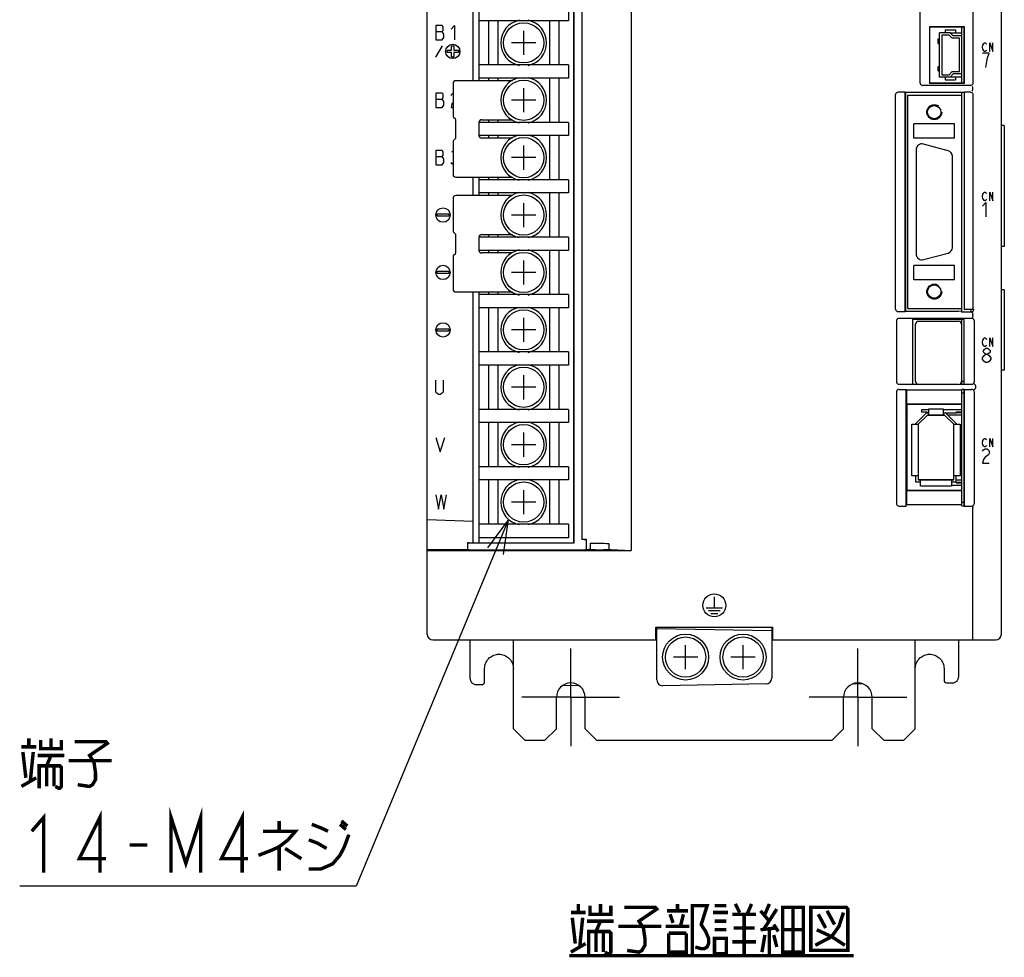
# Model space of a CAD drawing. Extents: x 82 to 1223, y 50 to 823.
# Tile 2 of 33: x 90 to 262, y 490 to 654. Entities that reach past the tile are written whole.
import ezdxf

# ---------------------------------------------------------------- set-up
doc = ezdxf.new("R2010")
doc.units = 0
doc.header["$LTSCALE"] = 69.3
doc.linetypes.add('CENTER', pattern=[0.6, 0.375, -0.075, 0.075, -0.075])
doc.linetypes.add('HIDDEN', pattern=[0.2, 0.1, -0.1])
doc.layers.get('0').update_dxf_attribs({"linetype": 'CONTINUOUS'})
for name, color, linetype in [('ALL_AXIS', 7, 'CONTINUOUS'), ('ALL_CURVE', 7, 'CONTINUOUS'), ('ALL_FEATURES', 7, 'CONTINUOUS'), ('ALL_NOTE', 7, 'CONTINUOUS'), ('DEFAULT_2', 8, 'HIDDEN')]:
    doc.layers.add(name, color=color, linetype=linetype)

msp = doc.modelspace()

# ---------------------------------------------------------------- linework, layer by layer
at = {"color": 7, "linetype": 'CONTINUOUS'}
for p, q in [((170.25, 706.85), (170.25, 643.15)), ((185.85, 655.9), (185.85, 653.6)), ((185.85, 653.6), (170.25, 653.6)), ((171.95, 653.6), (171.95, 645.9)), ((173.55, 653.6), (173.55, 645.9)), ((182.55, 653.6), (182.55, 645.9)), ((184.15, 653.6), (184.15, 645.9)), ((252.327, 651.5), (254.35, 651.5)), ((185.85, 645.9), (170.25, 645.9)), ((185.85, 645.9), (185.85, 643.6)), ((185.85, 643.6), (170.25, 643.6)), ((171.95, 643.6), (171.95, 643.15)), ((173.55, 643.6), (173.55, 643.15)), ((182.55, 643.6), (182.55, 635.9)), ((184.15, 643.6), (184.15, 635.9)), ((254.35, 643.8), (252.327, 643.8)), ((171.95, 636.35), (171.95, 635.9)), ((173.55, 636.35), (173.55, 635.9)), ((170.25, 635.9), (170.25, 633.6)), ((185.85, 635.9), (170.25, 635.9)), ((185.85, 635.9), (185.85, 633.6)), ((185.85, 633.6), (170.25, 633.6)), ((171.95, 633.6), (171.95, 633.15)), ((173.55, 633.6), (173.55, 633.15)), ((182.55, 633.6), (182.55, 625.9)), ((184.15, 633.6), (184.15, 625.9)), ((170.25, 626.35), (170.25, 623.15)), ((185.85, 625.9), (170.25, 625.9)), ((171.95, 626.35), (171.95, 625.9)), ((173.55, 626.35), (173.55, 625.9)), ((185.85, 625.9), (185.85, 623.6)), ((185.85, 623.6), (170.25, 623.6)), ((171.95, 623.6), (171.95, 623.15)), ((173.55, 623.6), (173.55, 623.15)), ((182.55, 623.6), (182.55, 615.9)), ((184.15, 623.6), (184.15, 615.9)), ((170.25, 615.9), (170.25, 613.6)), ((185.85, 615.9), (170.25, 615.9)), ((171.95, 616.35), (171.95, 615.9)), ((173.55, 616.35), (173.55, 615.9)), ((185.85, 615.9), (185.85, 613.6)), ((185.85, 613.6), (170.25, 613.6)), ((171.95, 613.6), (171.95, 613.15)), ((173.55, 613.6), (173.55, 613.15)), ((182.55, 613.6), (182.55, 605.9)), ((184.15, 613.6), (184.15, 605.9)), ((170.25, 606.35), (170.25, 562.65)), ((185.85, 605.9), (170.25, 605.9)), ((171.95, 606.35), (171.95, 605.9)), ((173.55, 606.35), (173.55, 605.9)), ((185.85, 605.9), (185.85, 603.6)), ((185.85, 603.6), (170.25, 603.6)), ((171.95, 603.6), (171.95, 595.9)), ((173.55, 603.6), (173.55, 595.9)), ((182.55, 603.6), (182.55, 595.9)), ((184.15, 603.6), (184.15, 595.9)), ((185.85, 595.9), (170.25, 595.9)), ((185.85, 595.9), (185.85, 593.6)), ((185.85, 593.6), (170.25, 593.6)), ((171.95, 593.6), (171.95, 585.9)), ((173.55, 593.6), (173.55, 585.9)), ((182.55, 593.6), (182.55, 585.9)), ((184.15, 593.6), (184.15, 585.9)), ((185.85, 585.9), (170.25, 585.9)), ((185.85, 585.9), (185.85, 583.6)), ((248.6, 585.8), (247.33, 585.8)), ((254.35, 585.8), (251.1, 585.8)), ((254.35, 585.4), (253.35, 585.4)), ((254.35, 585.3), (253.35, 585.3)), ((185.85, 583.6), (170.25, 583.6)), ((171.95, 583.6), (171.95, 575.9)), ((173.55, 583.6), (173.55, 575.9)), ((182.55, 583.6), (182.55, 575.9)), ((184.15, 583.6), (184.15, 575.9)), ((185.85, 575.9), (170.25, 575.9)), ((185.85, 575.9), (185.85, 573.6)), ((185.85, 573.6), (170.25, 573.6)), ((171.95, 573.6), (171.95, 565.9)), ((173.55, 573.6), (173.55, 565.9)), ((182.55, 573.6), (182.55, 565.9)), ((184.15, 573.6), (184.15, 565.9)), ((253.35, 573.2), (254.35, 573.2)), ((253.35, 573.1), (254.35, 573.1)), ((252.55, 572.7), (254.35, 572.7)), ((185.85, 565.9), (170.25, 565.9)), ((185.85, 565.9), (185.85, 563.5)), ((185.85, 563.5), (170.25, 563.5))]:
    msp.add_line(p, q, dxfattribs=at)
at = {"layer": 'ALL_AXIS', "color": 7, "linetype": 'CONTINUOUS'}
for p, q in [((254.35, 650.95), (254.35, 652.5)), ((254.35, 642.8), (254.35, 644.35)), ((254.35, 640.65), (254.35, 641.11)), ((246.4, 631.15), (246.4, 612.95)), ((251.959, 630.964), (247.659, 632.116)), ((252.7, 614.102), (252.7, 629.998)), ((247.659, 611.984), (251.959, 613.136)), ((254.35, 602.85), (254.35, 603.45)), ((255.95, 602.85), (255.95, 603.294)), ((246.3, 590.75), (246.3, 600.75)), ((246.8, 601.25), (253.8, 601.25)), ((254.3, 600.75), (254.3, 590.75)), ((254.35, 600.655), (254.3, 600.655)), ((254.35, 590.3), (254.35, 601.55)), ((253.8, 590.25), (246.8, 590.25)), ((254.35, 590.845), (254.3, 590.845)), ((254.35, 590.8), (254.75, 590.8)), ((254.35, 569.75), (254.35, 589.352)), ((254.35, 588.8), (254.75, 588.8)), ((254.35, 569.75), (254.75, 569.75)), ((168.25, 562.65), (168.25, 561.433))]:
    msp.add_line(p, q, dxfattribs=at)
at = {"layer": 'ALL_AXIS', "color": 7, "linetype": 'CENTER'}
for p, q in [((186.25, 535.75), (186.25, 544.25)), ((236.25, 535.75), (236.25, 544.25)), ((186.25, 535.75), (177.75, 535.75)), ((186.25, 535.75), (194.75, 535.75)), ((186.25, 535.75), (186.25, 527.25)), ((236.25, 535.75), (227.75, 535.75)), ((236.25, 535.75), (244.75, 535.75)), ((236.25, 535.75), (236.25, 527.25))]:
    msp.add_line(p, q, dxfattribs=at)
at = {"layer": 'ALL_AXIS', "color": 7, "linetype": 'CONTINUOUS'}
for centre, radius in [((178.05, 649.75), 3.5), ((178.05, 639.75), 3.5), ((178.05, 629.75), 3.5), ((178.05, 619.75), 3.5), ((178.05, 609.75), 3.5), ((178.05, 599.75), 3.5), ((178.05, 589.75), 3.5), ((178.05, 579.75), 3.5), ((178.05, 569.75), 3.5), ((206.25, 542.75), 4), ((206.25, 542.75), 3.5), ((216.25, 542.75), 4), ((216.25, 542.75), 3.5)]:
    msp.add_circle(centre, radius, dxfattribs=at)
for centre, radius, start, end in [((178.05, 649.75), 4, 101.08224, 258.91776), ((178.05, 649.75), 4, 281.08224, 78.91776), ((178.05, 639.75), 4, 101.08224, 258.91776), ((178.05, 639.75), 4, 281.08224, 78.91776), ((178.05, 629.75), 4, 101.08224, 258.91776), ((178.05, 629.75), 4, 281.08224, 78.91776), ((247.4, 631.15), 1, 75, 180), ((251.7, 629.998), 1, 0, 75), ((178.05, 619.75), 4, 101.08224, 258.91776), ((178.05, 619.75), 4, 281.08224, 78.91776), ((251.7, 614.102), 1, 285, 360), ((178.05, 609.75), 4, 101.08224, 258.91776), ((178.05, 609.75), 4, 281.08224, 78.91776), ((247.4, 612.95), 1, 180, 285), ((178.05, 599.75), 4, 101.08224, 258.91776), ((178.05, 599.75), 4, 281.08224, 78.91776), ((246.8, 600.75), 0.5, 90, 180), ((253.8, 600.75), 0.5, 0, 90), ((178.05, 589.75), 4, 101.08224, 258.91776), ((178.05, 589.75), 4, 281.08224, 78.91776), ((246.8, 590.75), 0.5, 180, 270), ((253.8, 590.75), 0.5, 270, 360), ((178.05, 579.75), 4, 101.08224, 258.91776), ((178.05, 579.75), 4, 281.08224, 78.91776), ((178.05, 569.75), 4, 101.08224, 258.91776), ((178.05, 569.75), 4, 281.08224, 78.91776)]:
    msp.add_arc(centre, radius, start, end, dxfattribs=at)
at = {"layer": 'ALL_AXIS', "color": 3, "linetype": 'CONTINUOUS'}
for centre in [(186.25, 535.75), (236.25, 535.75)]:
    msp.add_arc(centre, 2.5, 0, 180, dxfattribs=at)
at = {"layer": 'ALL_CURVE', "color": 4, "linetype": 'CONTINUOUS'}
for p, q in [((162.75, 652.75), (162.75, 650.25)), ((163.844, 652.75), (162.75, 652.75)), ((162.75, 651.708), (163.844, 651.708)), ((164, 652.542), (163.844, 652.75)), ((163.844, 651.708), (164, 651.917)), ((164.156, 651.292), (163.844, 651.708)), ((164, 651.917), (164, 652.542)), ((165.406, 652.125), (166.031, 652.75)), ((166.031, 652.75), (166.031, 650.25)), ((162.75, 650.25), (163.844, 650.25)), ((163.844, 650.25), (164.156, 650.667)), ((164.156, 650.667), (164.156, 651.292)), ((162.75, 647.25), (163.905, 649.25)), ((164.7, 648.05), (164.7, 648.45)), ((164.7, 648.45), (165.5, 648.45)), ((165.5, 648.45), (165.5, 649.25)), ((165.5, 649.25), (165.9, 649.25)), ((165.9, 649.25), (165.9, 648.45)), ((165.9, 648.45), (166.7, 648.45)), ((166.7, 648.45), (166.7, 648.05)), ((257.955, 649), (258.025, 649.375)), ((258.025, 648.625), (257.955, 649)), ((258.025, 649.375), (258.164, 649.625)), ((258.164, 648.375), (258.025, 648.625)), ((258.164, 649.625), (258.303, 649.75)), ((258.303, 648.25), (258.164, 648.375)), ((258.303, 649.75), (258.443, 649.75)), ((258.443, 648.25), (258.303, 648.25)), ((258.443, 649.75), (258.582, 649.625)), ((258.582, 648.375), (258.443, 648.25)), ((258.582, 649.625), (258.652, 649.5)), ((258.652, 648.5), (258.582, 648.375)), ((259.209, 648.25), (259.209, 649.75)), ((259.209, 649.75), (259.766, 648.25)), ((259.766, 648.25), (259.766, 649.75)), ((165.5, 648.05), (164.7, 648.05)), ((165.5, 647.25), (165.5, 648.05)), ((165.9, 647.25), (165.5, 647.25)), ((165.9, 648.05), (165.9, 647.25)), ((166.7, 648.05), (165.9, 648.05)), ((259.116, 647.95), (257.955, 647.95)), ((258.536, 645.45), (258.681, 646.492)), ((258.681, 646.492), (258.826, 647.117)), ((258.826, 647.117), (259.116, 647.95)), ((162.75, 641), (162.75, 638.5)), ((163.844, 641), (162.75, 641)), ((162.75, 639.958), (163.844, 639.958)), ((164, 640.792), (163.844, 641)), ((163.844, 639.958), (164, 640.167)), ((164.156, 639.542), (163.844, 639.958)), ((164, 640.167), (164, 640.792)), ((165.406, 640.583), (165.562, 640.792)), ((165.562, 640.792), (165.75, 640.917)), ((162.75, 638.5), (163.844, 638.5)), ((163.844, 638.5), (164.156, 638.917)), ((164.156, 638.917), (164.156, 639.542)), ((165.562, 639.125), (165.406, 638.5)), ((165.406, 638.5), (165.75, 638.5)), ((165.75, 639.375), (165.562, 639.125)), ((162.75, 631), (162.75, 628.5)), ((163.844, 631), (162.75, 631)), ((162.75, 629.958), (163.844, 629.958)), ((164, 630.792), (163.844, 631)), ((163.844, 629.958), (164, 630.167)), ((164.156, 629.542), (163.844, 629.958)), ((164, 630.167), (164, 630.792)), ((164.156, 628.917), (164.156, 629.542)), ((165.562, 630.792), (165.75, 630.917)), ((162.75, 628.5), (163.844, 628.5)), ((163.844, 628.5), (164.156, 628.917)), ((165.562, 628.708), (165.406, 628.917)), ((165.75, 628.583), (165.562, 628.708)), ((257.955, 623), (258.025, 623.375)), ((258.025, 622.625), (257.955, 623)), ((258.025, 623.375), (258.164, 623.625)), ((258.164, 622.375), (258.025, 622.625)), ((258.164, 623.625), (258.303, 623.75)), ((258.303, 623.75), (258.443, 623.75)), ((258.443, 623.75), (258.582, 623.625)), ((258.582, 623.625), (258.652, 623.5)), ((258.652, 622.5), (258.582, 622.375)), ((259.209, 623.75), (259.766, 622.25)), ((259.209, 622.25), (259.209, 623.75)), ((259.766, 622.25), (259.766, 623.75)), ((257.955, 621.325), (258.536, 621.95)), ((258.303, 622.25), (258.164, 622.375)), ((258.443, 622.25), (258.303, 622.25)), ((258.582, 622.375), (258.443, 622.25)), ((258.536, 621.95), (258.536, 619.45)), ((163, 619.55), (163, 619.95)), ((163, 619.95), (165, 619.95)), ((165, 619.55), (163, 619.55)), ((165, 619.95), (165, 619.55)), ((163, 609.55), (163, 609.95)), ((163, 609.95), (165, 609.95)), ((165, 609.55), (163, 609.55)), ((165, 609.95), (165, 609.55)), ((163, 599.55), (163, 599.95)), ((163, 599.95), (165, 599.95)), ((165, 599.55), (163, 599.55)), ((165, 599.95), (165, 599.55)), ((257.955, 597.6), (258.025, 597.975)), ((258.025, 597.225), (257.955, 597.6)), ((258.025, 597.975), (258.164, 598.225)), ((258.164, 596.975), (258.025, 597.225)), ((258.164, 598.225), (258.303, 598.35)), ((258.303, 596.85), (258.164, 596.975)), ((258.303, 598.35), (258.443, 598.35)), ((258.443, 596.85), (258.303, 596.85)), ((258.443, 598.35), (258.582, 598.225)), ((258.582, 596.975), (258.443, 596.85)), ((258.582, 598.225), (258.652, 598.1)), ((258.652, 597.1), (258.582, 596.975)), ((259.209, 598.35), (259.766, 596.85)), ((259.209, 596.85), (259.209, 598.35)), ((259.766, 596.85), (259.766, 598.35)), ((257.955, 594.883), (258.245, 595.3)), ((258.1, 596.133), (258.245, 596.342)), ((258.1, 595.925), (258.1, 596.133)), ((258.245, 595.717), (258.1, 595.925)), ((258.245, 596.342), (258.536, 596.55)), ((258.536, 595.508), (258.245, 595.717)), ((258.245, 595.3), (258.536, 595.508)), ((258.536, 596.55), (258.826, 596.55)), ((258.536, 595.508), (258.826, 595.508)), ((258.826, 596.55), (259.116, 596.342)), ((259.116, 595.717), (258.826, 595.508)), ((258.826, 595.508), (259.116, 595.3)), ((259.116, 596.342), (259.261, 596.133)), ((259.261, 595.925), (259.116, 595.717)), ((259.116, 595.3), (259.406, 594.883)), ((259.261, 596.133), (259.261, 595.925)), ((257.955, 594.675), (257.955, 594.883)), ((258.245, 594.258), (257.955, 594.675)), ((258.536, 594.05), (258.245, 594.258)), ((258.826, 594.05), (258.536, 594.05)), ((259.116, 594.258), (258.826, 594.05)), ((259.406, 594.675), (259.116, 594.258)), ((259.406, 594.883), (259.406, 594.675)), ((162.75, 588.917), (162.75, 591)), ((164, 591), (164, 588.917)), ((162.906, 588.708), (162.75, 588.917)), ((163.219, 588.5), (162.906, 588.708)), ((163.531, 588.5), (163.219, 588.5)), ((163.844, 588.708), (163.531, 588.5)), ((164, 588.917), (163.844, 588.708)), ((162.75, 581), (163.531, 578.5)), ((163.531, 578.5), (164.312, 581)), ((257.955, 580.1), (258.025, 580.475)), ((258.025, 579.725), (257.955, 580.1)), ((258.025, 580.475), (258.164, 580.725)), ((258.164, 579.475), (258.025, 579.725)), ((258.164, 580.725), (258.303, 580.85)), ((258.303, 580.85), (258.443, 580.85)), ((258.443, 580.85), (258.582, 580.725)), ((258.582, 580.725), (258.652, 580.6)), ((258.652, 579.6), (258.582, 579.475)), ((259.209, 580.85), (259.766, 579.35)), ((259.209, 579.35), (259.209, 580.85)), ((259.766, 579.35), (259.766, 580.85)), ((257.955, 578.633), (258.1, 578.842)), ((258.1, 578.842), (258.39, 579.05)), ((258.303, 579.35), (258.164, 579.475)), ((258.443, 579.35), (258.303, 579.35)), ((258.39, 579.05), (258.681, 579.05)), ((258.971, 578.008), (258.39, 577.592)), ((258.582, 579.475), (258.443, 579.35)), ((258.681, 579.05), (258.971, 578.842)), ((258.971, 578.842), (259.116, 578.633)), ((259.116, 578.217), (258.971, 578.008)), ((259.116, 578.633), (259.116, 578.217)), ((258.1, 577.175), (257.955, 576.55)), ((257.955, 576.55), (259.116, 576.55)), ((258.39, 577.592), (258.1, 577.175)), ((162.75, 571), (163.219, 568.5)), ((163.219, 568.5), (163.688, 571)), ((163.688, 571), (164.156, 568.5)), ((164.156, 568.5), (164.625, 571)), ((211.25, 553.25), (211.25, 551.35)), ((209.85, 551.35), (212.65, 551.35)), ((210.25, 550.85), (212.25, 550.85)), ((210.65, 550.35), (211.85, 550.35))]:
    msp.add_line(p, q, dxfattribs=at)
at = {"layer": 'ALL_CURVE', "color": 40, "linetype": 'CONTINUOUS'}
for p, q in [((178.05, 647.65), (178.05, 651.85)), ((180.15, 649.75), (175.95, 649.75)), ((178.05, 637.65), (178.05, 641.85)), ((180.15, 639.75), (175.95, 639.75)), ((178.05, 627.65), (178.05, 631.85)), ((180.15, 629.75), (175.95, 629.75)), ((178.05, 617.65), (178.05, 621.85)), ((180.15, 619.75), (175.95, 619.75)), ((178.05, 607.65), (178.05, 611.85)), ((180.15, 609.75), (175.95, 609.75)), ((178.05, 597.65), (178.05, 601.85)), ((180.15, 599.75), (175.95, 599.75)), ((178.05, 587.65), (178.05, 591.85)), ((180.15, 589.75), (175.95, 589.75)), ((246.75, 583.3), (248.35, 584.9)), ((248.35, 584.9), (251.35, 584.9)), ((251.35, 584.9), (252.95, 583.3)), ((246.75, 583.3), (246.75, 573.6)), ((252.95, 573.6), (252.95, 583.3)), ((178.05, 577.65), (178.05, 581.85)), ((180.15, 579.75), (175.95, 579.75)), ((252.95, 573.6), (246.75, 573.6)), ((178.05, 567.65), (178.05, 571.85)), ((180.15, 569.75), (175.95, 569.75)), ((206.25, 540.65), (206.25, 544.85)), ((216.25, 540.65), (216.25, 544.85)), ((208.35, 542.75), (204.15, 542.75)), ((218.35, 542.75), (214.15, 542.75))]:
    msp.add_line(p, q, dxfattribs=at)
at = {"layer": 'ALL_CURVE', "color": 4, "linetype": 'CONTINUOUS'}
for centre, radius in [((165.7, 648.25), 1.25), ((164, 619.75), 1.25), ((164, 609.75), 1.25), ((164, 599.75), 1.25), ((211.25, 551.75), 2)]:
    msp.add_circle(centre, radius, dxfattribs=at)
at = {"layer": 'ALL_FEATURES', "color": 7, "linetype": 'CONTINUOUS'}
for p, q in [((161.25, 546.75), (161.25, 724.75)), ((196.753, 708.172), (196.753, 561.328)), ((169.25, 643.15), (169.25, 706.85)), ((186.73, 706.85), (186.73, 562.65)), ((186.765, 706.885), (186.765, 562.615)), ((188.196, 706.25), (188.196, 563.25)), ((261.25, 546.75), (261.25, 705.248)), ((247.05, 674.55), (247.05, 642.85)), ((256.35, 642.85), (256.35, 674.55)), ((170.25, 653.6), (170.25, 645.9)), ((254.802, 652.552), (248.698, 652.552)), ((248.698, 652.552), (248.75, 652.5)), ((248.698, 652.552), (248.698, 642.748)), ((254.75, 652.5), (248.75, 652.5)), ((248.75, 652.5), (248.75, 642.8)), ((251.45, 652), (253.25, 652)), ((251.45, 652), (251.45, 651.5)), ((253.25, 652), (253.25, 651.5)), ((254.802, 652.552), (254.75, 652.5)), ((254.75, 642.8), (254.75, 652.5)), ((254.802, 642.748), (254.802, 652.552)), ((250.26, 650.45), (250.45, 650.45)), ((250.26, 649.65), (250.26, 650.45)), ((252.327, 651.5), (250.45, 651.5)), ((250.45, 643.8), (250.45, 651.5)), ((252.15, 651.1), (250.85, 651.1)), ((250.85, 651.1), (250.85, 644.2)), ((252.65, 650.55), (252.15, 651.1)), ((252.327, 651.5), (252.827, 650.95)), ((253.95, 650.55), (252.65, 650.55)), ((254.35, 650.95), (252.827, 650.95)), ((253.95, 644.75), (253.95, 650.55)), ((254.35, 644.35), (254.35, 650.95)), ((250.26, 649.65), (250.45, 649.65)), ((250.26, 645.65), (250.45, 645.65)), ((250.26, 644.85), (250.26, 645.65)), ((250.26, 644.85), (250.45, 644.85)), ((252.15, 644.2), (252.65, 644.75)), ((252.65, 644.75), (253.95, 644.75)), ((176.077, 643.15), (166.25, 643.15)), ((170.25, 643.6), (170.25, 643.15)), ((252.327, 643.8), (250.45, 643.8)), ((250.85, 644.2), (252.15, 644.2)), ((251.45, 643.8), (251.45, 643.3)), ((251.45, 643.3), (253.25, 643.3)), ((252.827, 644.35), (252.327, 643.8)), ((254.35, 644.35), (252.827, 644.35)), ((253.25, 643.8), (253.25, 643.3)), ((165.75, 642.65), (165.75, 636.974)), ((255.85, 642.35), (247.55, 642.35)), ((248.698, 642.748), (248.75, 642.8)), ((248.698, 642.748), (254.802, 642.748)), ((248.75, 642.8), (254.75, 642.8)), ((254.802, 642.748), (254.75, 642.8)), ((256.25, 641.633), (256.25, 641.867)), ((242.75, 640.65), (242.75, 603.45)), ((244.498, 641.15), (243.25, 641.15)), ((244.498, 641.15), (244.55, 641.11)), ((244.498, 602.95), (244.498, 641.15)), ((254.75, 641.11), (244.55, 641.11)), ((244.55, 641.11), (244.55, 602.99)), ((244.95, 640.65), (254.35, 640.65)), ((244.95, 603.45), (244.95, 640.65)), ((254.35, 603.45), (254.35, 640.65)), ((254.75, 641.11), (254.802, 641.15)), ((254.75, 641.11), (254.75, 603.311)), ((255.85, 641.15), (254.802, 641.15)), ((254.802, 603.294), (254.802, 641.15)), ((256.35, 603.294), (256.35, 640.65)), ((166.162, 636.438), (165.838, 636.762)), ((166.25, 633.274), (166.25, 636.226)), ((170.75, 636.35), (176.077, 636.35)), ((253.1, 635.65), (246, 635.65)), ((246, 633.15), (246, 635.65)), ((253.1, 633.15), (253.1, 635.65)), ((261.75, 635.35), (261.25, 635.35)), ((261.75, 635.35), (261.75, 614.25)), ((165.838, 632.738), (166.162, 633.062)), ((176.077, 633.15), (170.75, 633.15)), ((253.1, 633.15), (246, 633.15)), ((165.75, 632.526), (165.75, 626.85)), ((166.25, 626.35), (176.077, 626.35)), ((169.25, 623.15), (169.25, 626.35)), ((170.25, 626.35), (170.25, 625.9)), ((165.75, 622.65), (165.75, 616.974)), ((176.077, 623.15), (166.25, 623.15)), ((170.25, 623.6), (170.25, 623.15)), ((166.162, 616.438), (165.838, 616.762)), ((166.25, 613.274), (166.25, 616.226)), ((170.75, 616.35), (176.077, 616.35)), ((261.75, 614.25), (261.25, 614.25)), ((165.75, 612.526), (165.75, 606.85)), ((165.838, 612.738), (166.162, 613.062)), ((176.077, 613.15), (170.75, 613.15)), ((253.1, 610.95), (246, 610.95)), ((246, 608.45), (246, 610.95)), ((253.1, 608.45), (253.1, 610.95)), ((253.1, 608.45), (246, 608.45)), ((166.25, 606.35), (176.077, 606.35)), ((169.25, 562.65), (169.25, 606.35)), ((170.25, 606.35), (170.25, 605.9)), ((261.75, 606.75), (261.25, 606.75)), ((261.75, 606.75), (261.75, 592.75)), ((170.25, 603.6), (170.25, 595.9)), ((243.25, 602.95), (244.498, 602.95)), ((244.498, 602.95), (244.55, 602.99)), ((244.55, 602.99), (253.789, 602.99)), ((244.95, 603.45), (254.35, 603.45)), ((254.298, 602.97), (253.789, 602.99)), ((254.298, 602.97), (254.35, 602.85)), ((255.95, 602.85), (254.35, 602.85)), ((254.75, 603.311), (254.802, 603.294)), ((256.35, 603.294), (254.802, 603.294)), ((256.25, 602.216), (256.25, 602.467)), ((256.35, 603.294), (256.45, 603.25)), ((256.45, 603.25), (256.45, 603.35)), ((242.95, 601.254), (242.95, 590.781)), ((256.054, 601.75), (243.446, 601.75)), ((254.767, 601.567), (245.733, 601.567)), ((245.733, 601.567), (245.75, 601.55)), ((245.733, 601.567), (245.733, 590.283)), ((254.75, 601.55), (245.75, 601.55)), ((245.75, 601.55), (245.75, 590.3)), ((254.767, 601.567), (254.75, 601.55)), ((254.75, 590.3), (254.75, 601.55)), ((254.767, 590.283), (254.767, 601.567)), ((256.55, 590.781), (256.55, 601.254)), ((254.35, 599.485), (254.3, 599.485)), ((254.35, 598.605), (254.3, 598.605)), ((254.35, 596.07), (254.3, 596.07)), ((254.35, 595.43), (254.3, 595.43)), ((170.25, 593.6), (170.25, 585.9)), ((254.35, 592.895), (254.3, 592.895)), ((254.35, 592.015), (254.3, 592.015)), ((261.75, 592.75), (261.25, 592.75)), ((243.453, 590.283), (245.733, 590.283)), ((245.733, 590.283), (245.75, 590.3)), ((245.75, 590.3), (246.613, 590.3)), ((253.987, 590.3), (254.75, 590.3)), ((254.767, 590.283), (254.75, 590.3)), ((254.767, 590.283), (256.047, 590.283)), ((256.725, 590.087), (256.725, 589.583)), ((242.95, 588.888), (242.95, 569.547)), ((243.453, 589.387), (244.663, 589.387)), ((244.663, 589.387), (244.733, 589.317)), ((244.663, 569.05), (244.663, 589.387)), ((244.733, 589.317), (254.315, 589.317)), ((244.733, 589.317), (244.733, 586.817)), ((254.35, 589.352), (254.315, 589.317)), ((254.315, 589.317), (254.315, 586.817)), ((254.733, 589.352), (254.35, 589.352)), ((254.733, 589.352), (254.767, 589.387)), ((254.75, 589.37), (254.75, 569.117)), ((254.767, 589.387), (256.047, 589.387)), ((254.767, 569.05), (254.767, 589.387)), ((256.55, 569.547), (256.55, 588.888)), ((244.733, 586.817), (254.315, 586.817)), ((244.733, 586.817), (244.75, 586.8)), ((254.298, 586.8), (244.75, 586.8)), ((244.75, 586.8), (244.75, 571.8)), ((254.298, 586.8), (254.315, 586.817)), ((246.35, 583.466), (248.184, 585.3)), ((248.35, 584.9), (246.75, 583.3)), ((247.33, 585.8), (247.33, 585.4)), ((248.33, 585.4), (247.33, 585.4)), ((248.184, 585.3), (248.6, 585.3)), ((248.33, 585.4), (248.33, 585.3)), ((251.35, 584.9), (248.35, 584.9)), ((248.6, 586), (251.1, 586)), ((248.6, 584.9), (248.6, 586)), ((251.1, 586), (251.1, 584.9)), ((251.1, 585.3), (253.35, 585.3)), ((252.95, 583.3), (251.35, 584.9)), ((251.516, 585.3), (253.35, 583.466)), ((254.35, 584.9), (251.916, 584.9)), ((253.35, 585.3), (253.35, 585.4)), ((170.25, 583.6), (170.25, 575.9)), ((245.65, 583.3), (246.75, 583.3)), ((245.65, 574.3), (245.65, 583.3)), ((246.35, 583.3), (246.35, 583.466)), ((246.75, 583.3), (246.75, 573.6)), ((252.95, 583.3), (254.05, 583.3)), ((252.95, 573.6), (252.95, 583.3)), ((253.35, 583.466), (253.35, 583.3)), ((254.05, 583.3), (254.05, 574.3)), ((170.25, 573.6), (170.25, 565.9)), ((246.75, 574.3), (245.65, 574.3)), ((246.35, 573.2), (246.35, 574.3)), ((247.15, 573.2), (246.35, 573.2)), ((246.75, 573.6), (252.95, 573.6)), ((247.15, 572.5), (247.15, 573.6)), ((252.55, 573.6), (252.55, 572.5)), ((253.35, 573.2), (252.55, 573.2)), ((254.05, 574.3), (252.95, 574.3)), ((253.35, 573.1), (253.35, 574.3)), ((253.35, 573.6), (254.35, 573.6)), ((244.733, 571.783), (244.75, 571.8)), ((244.733, 571.783), (254.298, 571.783)), ((244.733, 571.783), (244.733, 569.317)), ((244.75, 571.8), (254.28, 571.8)), ((252.55, 572.5), (247.15, 572.5)), ((254.28, 571.8), (254.298, 571.783)), ((254.298, 571.783), (254.298, 569.317)), ((244.663, 569.05), (244.733, 569.317)), ((244.733, 569.317), (254.298, 569.317)), ((254.35, 569.117), (254.298, 569.317)), ((243.45, 569.05), (244.663, 569.05)), ((254.35, 569.117), (254.75, 569.117)), ((254.75, 569.117), (254.767, 569.05)), ((254.767, 569.05), (256.05, 569.05)), ((256.25, 545.75), (256.25, 568.668)), ((161.25, 566.729), (169.25, 566.45)), ((168.25, 562.65), (186.73, 562.65)), ((186.765, 562.615), (169.25, 562.615)), ((170.25, 563.5), (170.25, 562.65)), ((186.765, 562.615), (186.73, 562.65)), ((188.196, 563.25), (188.252, 563.278)), ((188.561, 563.25), (188.196, 563.25)), ((188.909, 563.259), (188.957, 563.307)), ((188.957, 563.307), (188.957, 561.511)), ((189.631, 562.567), (189.631, 561.528)), ((190.75, 562.581), (191.25, 562.581)), ((192.853, 562.551), (192.853, 561.517)), ((168.25, 561.433), (161.25, 561.424)), ((161.25, 561.328), (196.753, 561.328)), ((168.284, 561.423), (168.25, 561.433)), ((188.409, 561.398), (169.25, 561.398)), ((188.957, 561.511), (188.909, 561.415)), ((189.752, 561.447), (189.631, 561.528)), ((192.853, 561.517), (192.748, 561.447)), ((193.298, 561.5), (196.753, 561.328)), ((201.05, 547.95), (221.45, 547.95)), ((201.05, 545.75), (201.05, 547.95)), ((201.25, 547.25), (201.05, 547.254)), ((201.25, 538.768), (201.25, 547.95)), ((201.25, 547.75), (221.25, 547.401)), ((221.25, 547.95), (221.25, 539.082)), ((221.25, 547.85), (221.452, 547.854)), ((221.45, 547.454), (221.25, 547.25)), ((221.25, 547.25), (221.45, 547.25)), ((221.45, 545.75), (221.45, 547.95)), ((162.25, 545.75), (201.25, 545.75)), ((168.75, 538.964), (168.75, 545.75)), ((201.25, 546.75), (201.05, 546.753)), ((221.25, 546.75), (221.45, 546.75)), ((221.25, 545.75), (260.25, 545.75)), ((253.75, 545.75), (253.75, 539.261)), ((171.25, 538.455), (171.25, 540.75)), ((251.25, 540.75), (251.25, 538.752)), ((169.743, 537.964), (170.744, 537.955)), ((184.912, 537.831), (187.625, 537.808)), ((220.267, 538.082), (202.267, 537.768)), ((235.504, 538.11), (236.953, 538.123)), ((251.756, 538.252), (252.757, 538.261))]:
    msp.add_line(p, q, dxfattribs=at)
at = {"layer": 'ALL_FEATURES', "color": 3, "linetype": 'CONTINUOUS'}
for p, q in [((176.25, 530.25), (176.25, 545.75)), ((246.25, 530.25), (246.25, 545.75)), ((183.75, 530.25), (183.75, 535.75)), ((188.75, 530.25), (188.75, 535.75)), ((233.75, 530.25), (233.75, 535.75)), ((238.75, 530.25), (238.75, 535.75)), ((176.25, 530.25), (178.25, 528.25)), ((181.75, 528.25), (183.75, 530.25)), ((188.75, 530.25), (190.75, 528.25)), ((231.75, 528.25), (233.75, 530.25)), ((238.75, 530.25), (240.75, 528.25)), ((244.25, 528.25), (246.25, 530.25)), ((178.25, 528.25), (181.75, 528.25)), ((190.75, 528.25), (231.75, 528.25)), ((240.75, 528.25), (244.25, 528.25))]:
    msp.add_line(p, q, dxfattribs=at)
at = {"layer": 'ALL_FEATURES', "color": 7, "linetype": 'CONTINUOUS'}
for points in [[(247.05, 642.85), (247.074, 642.695), (247.145, 642.556), (247.256, 642.445), (247.395, 642.374), (247.55, 642.35)], [(255.85, 642.35), (256.005, 642.374), (256.144, 642.445), (256.255, 642.556), (256.326, 642.695), (256.35, 642.85)], [(256.135, 642.171), (256.16, 642.149), (256.19, 642.09), (256.221, 641.999), (256.248, 641.889)], [(256.135, 641.329), (256.16, 641.351), (256.19, 641.41), (256.221, 641.501), (256.248, 641.611)], [(256.25, 641.867), (256.25, 641.875), (256.249, 641.882), (256.248, 641.889)], [(256.248, 641.611), (256.249, 641.618), (256.25, 641.625), (256.25, 641.633)], [(243.25, 641.15), (243.095, 641.126), (242.956, 641.055), (242.845, 640.944), (242.774, 640.805), (242.75, 640.65)], [(256.35, 640.65), (256.326, 640.805), (256.255, 640.944), (256.144, 641.055), (256.005, 641.126), (255.85, 641.15)], [(242.75, 603.45), (242.774, 603.295), (242.845, 603.156), (242.956, 603.045), (243.095, 602.974), (243.25, 602.95)], [(255.95, 602.85), (256.087, 602.869), (256.212, 602.924), (256.318, 603.011), (256.396, 603.123), (256.45, 603.25)], [(256.135, 602.771), (256.16, 602.749), (256.19, 602.69), (256.221, 602.599), (256.248, 602.489)], [(256.25, 602.213), (256.244, 602.107), (256.231, 602.015), (256.213, 601.948), (256.192, 601.915)], [(256.25, 602.467), (256.25, 602.475), (256.249, 602.482), (256.248, 602.489)], [(243.446, 601.75), (243.291, 601.726), (243.153, 601.656), (243.044, 601.547), (242.974, 601.409), (242.95, 601.254)], [(256.55, 601.254), (256.526, 601.409), (256.456, 601.547), (256.347, 601.656), (256.209, 601.726), (256.054, 601.75)], [(242.95, 590.781), (242.974, 590.628), (243.045, 590.489), (243.156, 590.379), (243.297, 590.307), (243.453, 590.283)], [(256.047, 590.283), (256.203, 590.307), (256.344, 590.379), (256.455, 590.489), (256.526, 590.628), (256.55, 590.781)], [(256.488, 590.365), (256.519, 590.351), (256.57, 590.307), (256.635, 590.239), (256.704, 590.155)], [(256.725, 590.087), (256.722, 590.112), (256.715, 590.135), (256.704, 590.155)], [(243.453, 589.387), (243.297, 589.363), (243.156, 589.291), (243.045, 589.181), (242.974, 589.042), (242.95, 588.888)], [(256.55, 588.888), (256.526, 589.042), (256.455, 589.181), (256.344, 589.291), (256.203, 589.363), (256.047, 589.387)], [(256.488, 589.305), (256.519, 589.319), (256.57, 589.362), (256.635, 589.431), (256.704, 589.515)], [(256.704, 589.515), (256.715, 589.535), (256.722, 589.558), (256.725, 589.583)], [(242.95, 569.547), (242.974, 569.393), (243.045, 569.255), (243.155, 569.145), (243.294, 569.075), (243.45, 569.05)], [(256.05, 569.05), (256.206, 569.075), (256.345, 569.145), (256.455, 569.255), (256.526, 569.393), (256.55, 569.547)], [(256.192, 568.969), (256.213, 568.941), (256.232, 568.875), (256.245, 568.78), (256.25, 568.669)], [(169.25, 562.615), (168.991, 562.616), (168.75, 562.62), (168.543, 562.625), (168.384, 562.633), (168.284, 562.641), (168.25, 562.65)], [(188.252, 563.278), (188.31, 563.286), (188.45, 563.293), (188.668, 563.3), (188.957, 563.307)], [(188.561, 563.25), (188.7, 563.252), (188.81, 563.254), (188.882, 563.256), (188.909, 563.259)], [(189.631, 562.567), (189.989, 562.575), (190.365, 562.579), (190.75, 562.581)], [(191.25, 562.581), (191.683, 562.579), (192.102, 562.573), (192.496, 562.564), (192.853, 562.551)], [(169.25, 561.398), (168.991, 561.399), (168.75, 561.402), (168.543, 561.408), (168.384, 561.415), (168.284, 561.423)], [(188.909, 561.415), (188.882, 561.409), (188.81, 561.405), (188.7, 561.401), (188.561, 561.398), (188.409, 561.398)], [(188.957, 561.511), (189.162, 561.517), (189.388, 561.523), (189.631, 561.528)], [(192.748, 561.447), (192.681, 561.434), (192.522, 561.422), (192.282, 561.412), (191.977, 561.404), (191.625, 561.399), (191.25, 561.398), (190.875, 561.399), (190.523, 561.404), (190.218, 561.412), (189.978, 561.422), (189.819, 561.434), (189.752, 561.447)], [(192.853, 561.517), (193.015, 561.512), (193.164, 561.506), (193.298, 561.5)], [(171.25, 540.75), (171.261, 540.981), (171.293, 541.209), (171.345, 541.434), (171.419, 541.653), (171.512, 541.864), (171.625, 542.066), (171.755, 542.257), (171.903, 542.434), (172.066, 542.598), (172.244, 542.745), (172.434, 542.876), (172.636, 542.988), (172.847, 543.081), (173.066, 543.155), (173.291, 543.207), (173.519, 543.239), (173.75, 543.25), (173.981, 543.239), (174.21, 543.207), (174.434, 543.155), (174.653, 543.081), (174.864, 542.988), (175.066, 542.875), (175.257, 542.745), (175.434, 542.597), (175.598, 542.434), (175.745, 542.256), (175.876, 542.066), (175.988, 541.864), (176.081, 541.653), (176.155, 541.434), (176.207, 541.209), (176.239, 540.981), (176.25, 540.75)], [(246.25, 540.75), (246.261, 540.981), (246.293, 541.209), (246.345, 541.434), (246.419, 541.653), (246.512, 541.864), (246.624, 542.066), (246.755, 542.256), (246.902, 542.434), (247.066, 542.597), (247.243, 542.745), (247.434, 542.875), (247.636, 542.988), (247.847, 543.081), (248.066, 543.155), (248.29, 543.207), (248.519, 543.239), (248.75, 543.25), (248.981, 543.239), (249.209, 543.207), (249.434, 543.155), (249.653, 543.081), (249.864, 542.988), (250.066, 542.876), (250.256, 542.745), (250.434, 542.598), (250.597, 542.434), (250.745, 542.257), (250.875, 542.066), (250.988, 541.864), (251.081, 541.653), (251.155, 541.434), (251.207, 541.209), (251.239, 540.981), (251.25, 540.75)], [(168.75, 538.964), (168.756, 538.853), (168.775, 538.743), (168.806, 538.636), (168.848, 538.533), (168.902, 538.435), (168.966, 538.344), (169.04, 538.26), (169.123, 538.185), (169.214, 538.12), (169.311, 538.066), (169.414, 538.022), (169.521, 537.991), (169.631, 537.971), (169.743, 537.964)], [(170.744, 537.955), (170.81, 537.959), (170.875, 537.971), (170.938, 537.992), (170.997, 538.021), (171.052, 538.057), (171.102, 538.1), (171.145, 538.15), (171.182, 538.204), (171.212, 538.263), (171.233, 538.325), (171.246, 538.39), (171.25, 538.455)], [(251.25, 538.752), (251.254, 538.686), (251.267, 538.622), (251.288, 538.56), (251.318, 538.501), (251.355, 538.446), (251.398, 538.397), (251.448, 538.354), (251.503, 538.318), (251.562, 538.289), (251.625, 538.268), (251.69, 538.256), (251.756, 538.252)], [(252.757, 538.261), (252.869, 538.268), (252.979, 538.287), (253.086, 538.319), (253.189, 538.362), (253.286, 538.417), (253.377, 538.482), (253.46, 538.557), (253.534, 538.64), (253.598, 538.732), (253.652, 538.829), (253.694, 538.933), (253.725, 539.04), (253.744, 539.15), (253.75, 539.261)]]:
    msp.add_lwpolyline(points, dxfattribs=at)
for centre in [(249.55, 637.68), (249.55, 606.42)]:
    msp.add_circle(centre, 1.154, dxfattribs=at)
for centre, radius, start, end in [((166.25, 642.65), 0.5, 90, 180), ((166.05, 636.974), 0.3, 180, 225), ((165.95, 636.226), 0.3, 0, 45), ((170.75, 635.85), 0.5, 90, 174.13961), ((166.05, 632.526), 0.3, 135, 180), ((165.95, 633.274), 0.3, 315, 360), ((170.75, 633.65), 0.5, 185.86039, 270), ((166.25, 626.85), 0.5, 180, 270), ((166.25, 622.65), 0.5, 90, 180), ((166.05, 616.974), 0.3, 180, 225), ((165.95, 616.226), 0.3, 0, 45), ((170.75, 615.85), 0.5, 90, 174.13961), ((166.05, 612.526), 0.3, 135, 180), ((165.95, 613.274), 0.3, 315, 360), ((170.75, 613.65), 0.5, 185.86039, 270), ((166.25, 606.85), 0.5, 180, 270), ((162.25, 546.75), 1, 180, 270), ((260.25, 546.75), 1, 270, 360), ((202.25, 538.768), 1, 180, 271), ((220.25, 539.082), 1, 271, 360)]:
    msp.add_arc(centre, radius, start, end, dxfattribs=at)
at = {"layer": 'ALL_NOTE', "color": 2, "linetype": 'CONTINUOUS'}
for p, q in [((175.431, 566.728), (148.866, 502.813)), ((148.116, 502.813), (90.324, 502.813)), ((148.866, 502.813), (148.116, 502.813))]:
    msp.add_line(p, q, dxfattribs=at)
msp.add_lwpolyline([(174.513, 560.612), (175.431, 566.728), (171.743, 561.763)], dxfattribs=at)
at = {"layer": 'ALL_NOTE', "color": 2, "linetype": 'CONTINUOUS', "const_width": 0.6}
for points in [[(91.872, 527.113), (91.872, 528.613)], [(93.936, 528.313), (93.936, 526.813), (97.548, 526.813), (97.548, 528.313)], [(95.742, 528.613), (95.742, 526.813)], [(99.87, 528.013), (105.288, 528.013), (105.546, 527.713), (102.45, 525.613), (103.224, 524.413), (103.482, 522.613), (103.482, 521.413), (102.966, 520.513), (102.45, 520.213), (100.386, 520.513)], [(90.582, 527.113), (93.162, 527.113)], [(90.84, 526.213), (91.356, 521.713)], [(92.13, 521.113), (92.646, 526.213)], [(93.42, 525.613), (98.064, 525.613)], [(94.968, 523.813), (95.742, 525.613)], [(98.838, 524.713), (106.32, 524.713)], [(93.678, 519.913), (93.678, 523.813), (97.29, 523.813), (97.548, 523.513), (97.548, 520.213), (97.29, 519.913), (97.032, 519.913), (96.516, 520.213)], [(94.968, 523.813), (94.968, 520.213)], [(96.258, 523.813), (96.258, 520.213)], [(90.582, 520.213), (93.162, 521.713)], [(116.64, 505.213), (116.64, 514.813), (119.22, 506.813), (121.8, 514.813), (121.8, 505.213)], [(92.388, 512.413), (94.452, 514.813), (94.452, 505.213)], [(104.256, 505.213), (104.256, 514.813), (100.644, 507.613), (105.288, 507.613)], [(129.024, 505.213), (129.024, 514.813), (125.412, 507.613), (130.056, 507.613)], [(135.474, 514.213), (135.474, 512.413)], [(146.31, 514.213), (147.342, 513.313)], [(132.636, 512.413), (138.312, 512.413), (137.022, 510.913), (135.474, 509.713), (134.184, 509.113), (131.862, 508.213)], [(141.15, 513.613), (142.698, 513.013), (143.988, 512.413)], [(146.052, 513.613), (147.084, 512.713)], [(140.634, 505.813), (142.698, 505.813), (144.762, 506.713), (146.052, 508.213), (146.826, 509.713), (147.6, 511.813)], [(140.634, 510.913), (142.182, 510.313), (143.73, 509.413)], [(109.416, 510.013), (112.512, 510.013)], [(135.474, 509.713), (135.474, 505.513)], [(136.506, 509.413), (139.344, 507.613)], [(187.552, 498.247), (187.552, 499.747)], [(189.616, 499.447), (189.616, 497.947), (193.228, 497.947), (193.228, 499.447)], [(191.422, 499.747), (191.422, 497.947)], [(195.55, 499.147), (200.968, 499.147), (201.226, 498.847), (198.13, 496.747), (198.904, 495.547), (199.162, 493.747), (199.162, 492.547), (198.646, 491.647), (198.13, 491.347), (196.066, 491.647)], [(204.838, 498.547), (204.838, 499.747)], [(207.418, 491.047), (207.418, 499.447), (209.998, 499.447), (208.966, 496.147), (209.74, 494.947), (210.256, 493.747), (210.256, 492.847), (209.998, 492.247), (209.482, 491.947), (208.966, 491.947), (207.934, 492.247)], [(211.288, 499.447), (213.352, 499.447)], [(214.9, 499.747), (215.674, 498.247)], [(216.964, 497.947), (217.738, 499.747)], [(222.124, 498.847), (219.802, 495.247)], [(220.834, 499.747), (220.06, 497.947)], [(223.156, 499.147), (223.156, 491.347), (226.768, 491.347), (226.768, 499.147), (223.156, 499.147)], [(224.962, 499.147), (224.962, 491.347)], [(228.058, 499.147), (228.058, 491.647), (234.508, 491.647), (234.508, 498.847), (234.25, 499.147), (228.058, 499.147)], [(186.262, 498.247), (188.842, 498.247)], [(186.52, 497.347), (187.036, 492.847)], [(187.81, 492.247), (188.326, 497.347)], [(203.032, 498.547), (206.644, 498.547)], [(203.548, 497.947), (204.064, 496.447)], [(205.87, 497.947), (205.354, 495.847)], [(211.03, 498.247), (213.61, 498.247)], [(214.384, 497.947), (218.512, 497.947)], [(216.448, 497.947), (216.448, 491.047)], [(219.286, 498.547), (220.834, 496.747)], [(233.734, 498.247), (232.96, 495.847), (231.67, 494.047), (228.832, 492.547)], [(229.348, 497.947), (230.638, 495.547)], [(230.896, 498.547), (232.186, 496.147)], [(189.1, 496.747), (193.744, 496.747)], [(190.648, 494.947), (191.422, 496.747)], [(194.518, 495.847), (202, 495.847)], [(202.774, 495.847), (206.902, 495.847)], [(211.288, 496.747), (213.352, 496.747)], [(211.288, 495.247), (213.352, 495.247)], [(214.642, 495.547), (218.254, 495.547)], [(219.286, 495.247), (221.866, 495.547)], [(220.834, 495.247), (220.834, 491.047)], [(221.608, 496.147), (222.382, 494.947)], [(223.156, 495.247), (226.768, 495.247)], [(229.09, 495.247), (231.67, 494.047), (233.992, 492.547)], [(189.358, 491.047), (189.358, 494.947), (192.97, 494.947), (193.228, 494.647), (193.228, 491.347), (192.97, 491.047), (192.712, 491.047), (192.196, 491.347)], [(190.648, 494.947), (190.648, 491.347)], [(191.938, 494.947), (191.938, 491.347)], [(203.29, 494.647), (203.29, 491.347), (206.386, 491.347), (206.386, 494.647)], [(206.386, 494.647), (203.29, 494.647)], [(211.288, 493.747), (211.288, 491.047), (213.352, 491.047), (213.352, 493.747), (211.288, 493.747)], [(219.544, 491.347), (220.06, 494.347)], [(221.608, 494.347), (222.124, 492.247)], [(186.262, 491.347), (188.842, 492.847)], [(214.384, 493.147), (218.512, 493.147)], [(186.004, 490.747), (235.54, 490.747)]]:
    msp.add_lwpolyline(points, dxfattribs=at)
at = {"layer": 'DEFAULT_2', "color": 8, "linetype": 'HIDDEN'}
for centre in [(249.55, 637.68), (249.55, 606.42)]:
    msp.add_circle(centre, 1.3, dxfattribs=at)

doc.saveas('drawing.dxf')
